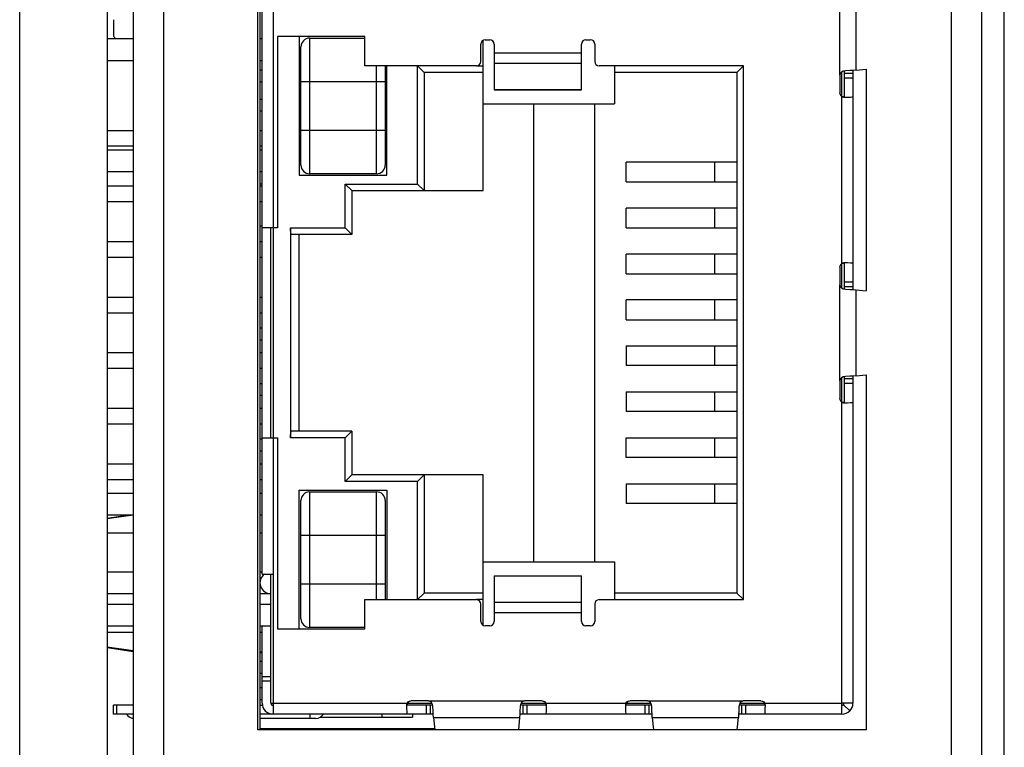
# Paper-space layout '61767N-2-A-2_1_1' of a CAD drawing. Header units: millimetres. Extents: x 0 to 594, y 1 to 420.
# Tile 92 of 222: x 123 to 134, y 232 to 241. Entities that reach past the tile are written whole.
import ezdxf

# ---------------------------------------------------------------- set-up
doc = ezdxf.new("R2010")
doc.units = ezdxf.units.MM
doc.header["$LTSCALE"] = 32.67
for name, color, linetype in [('20021212-000DXF_CONTINUOUS_LINE', 7, 'CONTINUOUS'), ('61757N-1_DXF_CONTINUOUS_LINE', 7, 'CONTINUOUS'), ('61852N-1_DXF_CONTINUOUS_LINE', 7, 'CONTINUOUS'), ('7499021125_DXF_CONTINUOUS_LINE', 7, 'CONTINUOUS'), ('CPU-BOARD_DXF_CONTINUOUS_LINE', 7, 'CONTINUOUS')]:
    doc.layers.add(name, color=color, linetype=linetype)

psp = doc.layouts.new('61767N-2-A-2_1_1')

# ---------------------------------------------------------------- linework, layer by layer
at = {"layer": '20021212-000DXF_CONTINUOUS_LINE', "color": 7, "linetype": 'Continuous'}
for p, q in [((125.8505, 240.1473), (125.8255, 240.1473)), ((125.8255, 240.0123), (125.8505, 240.0123)), ((125.8505, 239.8123), (125.8255, 239.8123)), ((125.8505, 239.6773), (125.8255, 239.6773)), ((125.8255, 238.8473), (125.8505, 238.8473)), ((125.8505, 238.3623), (125.8255, 238.3623)), ((125.8505, 237.1973), (125.8255, 237.1973)), ((125.8505, 237.0623), (125.8255, 237.0623)), ((125.8505, 236.5623), (125.8255, 236.5623)), ((125.8505, 236.4273), (125.8255, 236.4273)), ((125.8505, 235.9273), (125.8255, 235.9273)), ((125.8505, 235.7923), (125.8255, 235.7923)), ((125.8505, 233.3873), (125.8255, 233.3873)), ((125.8505, 233.2523), (125.8255, 233.2523)), ((125.8505, 233.0873), (125.8255, 233.0873)), ((125.8255, 232.9523), (125.8505, 232.9523)), ((127.568, 232.7873), (127.568, 232.7523)), ((126.5137, 232.7523), (127.568, 232.7523)), ((127.821, 232.6173), (125.8255, 232.6173))]:
    psp.add_line(p, q, dxfattribs=at)
at = {"layer": '20021212-000DXF_CONTINUOUS_LINE', "color": 9, "linetype": 'Continuous'}
psp.add_line((127.218, 232.7873), (127.218, 232.7523), dxfattribs=at)
at = {"layer": '61757N-1_DXF_CONTINUOUS_LINE', "color": 7, "linetype": 'Continuous'}
for p, q in [((134.0755, 194.0073), (134.0755, 254.2573)), ((124.3755, 254.2073), (124.3755, 194.0073)), ((125.8005, 232.6073), (125.8005, 248.6073)), ((132.7505, 240.1559), (132.7505, 237.6263)), ((132.7505, 236.6634), (132.7505, 232.6073)), ((132.7505, 232.6073), (125.8005, 232.6073))]:
    psp.add_line(p, q, dxfattribs=at)
at = {"layer": '61757N-1_DXF_CONTINUOUS_LINE', "color": 9, "linetype": 'Continuous'}
for p, q in [((124.7255, 254.2073), (124.7255, 194.0073)), ((133.7255, 194.0073), (133.7255, 254.2073))]:
    psp.add_line(p, q, dxfattribs=at)
at = {"layer": '61852N-1_DXF_CONTINUOUS_LINE', "color": 7, "linetype": 'Continuous'}
for p, q in [((123.0805, 193.3573), (123.0805, 268.6073)), ((124.0805, 254.8573), (124.0805, 193.3573)), ((134.3305, 193.3573), (134.3305, 254.8573))]:
    psp.add_line(p, q, dxfattribs=at)
at = {"layer": '7499021125_DXF_CONTINUOUS_LINE', "color": 7, "linetype": 'Continuous'}
for p, q in [((125.8505, 234.3873), (125.8505, 246.8873)), ((124.1505, 240.7233), (124.1505, 240.5514)), ((126.0255, 240.5298), (126.0255, 238.3448)), ((127.0255, 240.5298), (126.0255, 240.5298)), ((126.2755, 240.5298), (126.2755, 238.9448)), ((127.0255, 240.1948), (127.0255, 240.5298)), ((124.0805, 240.5073), (124.3755, 240.5073)), ((125.8255, 240.5073), (125.8505, 240.5073)), ((126.393, 240.5123), (127.0255, 240.5123)), ((128.3505, 240.2448), (128.3505, 240.4448)), ((128.3755, 238.7698), (128.3755, 240.4881)), ((128.4005, 240.4948), (128.4505, 240.4948)), ((128.5005, 240.4448), (128.5005, 239.9235)), ((129.5005, 239.9235), (129.5005, 240.4448)), ((129.5505, 240.4948), (129.6005, 240.4948)), ((129.6505, 240.4448), (129.6505, 240.2448)), ((126.293, 239.0623), (126.293, 240.4123)), ((124.0805, 240.2573), (124.3755, 240.2573)), ((125.8255, 240.2573), (125.8505, 240.2573)), ((128.3005, 240.1948), (127.0255, 240.1948)), ((127.258, 240.1948), (127.258, 239.0623)), ((127.2755, 238.9448), (127.2755, 240.1948)), ((127.6255, 240.1948), (127.7005, 240.1198)), ((131.3505, 240.1948), (129.7005, 240.1948)), ((129.8755, 240.1948), (129.8755, 239.7623)), ((131.3505, 240.1948), (131.2755, 240.1198)), ((131.3505, 234.0948), (131.3505, 240.1948)), ((127.7005, 240.1198), (127.7005, 238.7698)), ((128.3755, 240.1198), (127.7005, 240.1198)), ((131.2755, 240.1198), (129.8755, 240.1198)), ((131.2755, 240.1198), (131.2755, 234.1698)), ((132.4505, 240.0897), (132.4505, 239.8874)), ((132.5005, 240.1366), (132.5005, 239.8436)), ((132.6005, 240.143), (132.6005, 237.6392)), ((132.6389, 240.145), (132.7505, 240.1559)), ((128.5005, 239.9235), (129.5005, 239.9235)), ((128.3755, 239.7623), (129.8755, 239.7623)), ((128.9505, 239.7623), (128.9505, 234.5273)), ((129.6505, 234.5273), (129.6505, 239.7623)), ((124.3755, 239.4548), (124.0805, 239.4548)), ((125.8505, 239.4548), (125.8255, 239.4548)), ((124.0805, 239.2798), (124.3755, 239.2798)), ((124.0805, 239.2373), (124.3755, 239.2373)), ((125.8255, 239.2798), (125.8505, 239.2798)), ((125.8255, 239.2373), (125.8505, 239.2373)), ((130.009, 238.8698), (130.009, 239.0948)), ((131.2755, 239.0948), (130.009, 239.0948)), ((124.0805, 238.9873), (124.3755, 238.9873)), ((125.8255, 238.9873), (125.8505, 238.9873)), ((127.158, 238.9623), (126.393, 238.9623)), ((126.2755, 238.9448), (127.2755, 238.9448)), ((126.8005, 238.8448), (126.8755, 238.7698)), ((127.6255, 238.8448), (127.7005, 238.7698)), ((130.009, 238.8698), (131.2755, 238.8698)), ((124.3755, 238.8198), (124.0805, 238.8198)), ((125.8505, 238.8198), (125.8255, 238.8198)), ((126.8755, 238.7698), (126.8755, 238.2698)), ((126.8755, 238.7698), (128.3755, 238.7698)), ((124.0805, 238.6448), (124.3755, 238.6448)), ((125.8255, 238.6448), (125.8505, 238.6448)), ((130.009, 238.3448), (130.009, 238.5698)), ((131.2755, 238.5698), (130.009, 238.5698)), ((126.0255, 238.3448), (125.8505, 238.3448)), ((125.9505, 235.9448), (125.9505, 238.3448)), ((126.1755, 238.3448), (126.1755, 235.9448)), ((126.8005, 238.3448), (126.8755, 238.2698)), ((130.009, 238.3448), (131.2755, 238.3448)), ((124.3755, 238.1848), (124.0805, 238.1848)), ((125.8505, 238.1848), (125.8255, 238.1848)), ((126.8755, 238.2698), (126.1862, 238.2698)), ((126.2755, 236.0198), (126.2755, 238.2698)), ((124.0805, 238.0098), (124.3755, 238.0098)), ((125.8255, 238.0098), (125.8505, 238.0098)), ((130.009, 237.8198), (130.009, 238.0448)), ((131.2755, 238.0448), (130.009, 238.0448)), ((132.5005, 237.9386), (132.5005, 237.6456)), ((132.4505, 237.8948), (132.4505, 237.6925)), ((130.009, 237.8198), (131.2755, 237.8198)), ((132.4909, 237.6473), (132.5172, 237.6425)), ((132.6389, 237.6372), (132.7505, 237.6263)), ((124.3755, 237.5498), (124.0805, 237.5498)), ((125.8505, 237.5498), (125.8255, 237.5498)), ((130.009, 237.2948), (130.009, 237.5198)), ((131.2755, 237.5198), (130.009, 237.5198)), ((124.0805, 237.3748), (124.3755, 237.3748)), ((125.8255, 237.3748), (125.8505, 237.3748)), ((130.009, 237.2948), (131.2755, 237.2948)), ((130.009, 236.9948), (130.009, 236.7698)), ((130.009, 236.9948), (131.2755, 236.9948)), ((124.3755, 236.9148), (124.0805, 236.9148)), ((125.8505, 236.9148), (125.8255, 236.9148)), ((124.0805, 236.7398), (124.3755, 236.7398)), ((125.8255, 236.7398), (125.8505, 236.7398)), ((131.2755, 236.7698), (130.009, 236.7698)), ((132.4505, 236.5972), (132.4505, 236.3949)), ((132.5005, 236.6441), (132.5005, 236.3511)), ((132.6005, 236.6505), (132.6005, 232.9123)), ((132.6389, 236.6525), (132.7505, 236.6634)), ((130.009, 236.4698), (130.009, 236.2448)), ((130.009, 236.4698), (131.2755, 236.4698)), ((124.3755, 236.2798), (124.0805, 236.2798)), ((125.8505, 236.2798), (125.8255, 236.2798)), ((131.2755, 236.2448), (130.009, 236.2448)), ((124.0805, 236.1048), (124.3755, 236.1048)), ((125.8255, 236.1048), (125.8505, 236.1048)), ((125.8505, 235.9448), (126.0255, 235.9448)), ((126.0255, 235.9448), (126.0255, 233.7598)), ((126.8755, 236.0198), (126.1862, 236.0198)), ((126.8005, 235.9448), (126.8755, 236.0198)), ((126.8755, 236.0198), (126.8755, 235.5198)), ((130.009, 235.7198), (130.009, 235.9448)), ((130.009, 235.9448), (131.2755, 235.9448)), ((131.2755, 235.7198), (130.009, 235.7198)), ((124.3755, 235.6448), (124.0805, 235.6448)), ((125.8505, 235.6448), (125.8255, 235.6448)), ((124.0805, 235.4698), (124.3755, 235.4698)), ((125.8255, 235.4698), (125.8505, 235.4698)), ((126.8005, 235.4448), (126.8755, 235.5198)), ((128.3755, 235.5198), (126.8755, 235.5198)), ((127.6255, 235.4448), (127.7005, 235.5198)), ((127.7005, 235.5198), (127.7005, 234.1698)), ((128.3755, 233.8015), (128.3755, 235.5198)), ((130.009, 235.4198), (130.009, 235.1948)), ((130.009, 235.4198), (131.2755, 235.4198)), ((124.0805, 235.3123), (124.3755, 235.3123)), ((125.8255, 235.3123), (125.8505, 235.3123)), ((126.2755, 233.7598), (126.2755, 235.3448)), ((126.2755, 235.3448), (127.2755, 235.3448)), ((126.393, 235.3273), (127.158, 235.3273)), ((127.2755, 235.3448), (127.2755, 234.0948)), ((126.293, 233.8773), (126.293, 235.2273)), ((127.258, 235.2273), (127.258, 234.0948)), ((131.2755, 235.1948), (130.009, 235.1948)), ((124.3755, 235.0623), (124.0805, 235.0623)), ((124.3755, 235.0623), (124.0805, 235.0175)), ((124.0805, 235.0281), (124.3088, 235.0623)), ((125.8505, 235.0623), (125.8255, 235.0623)), ((128.3755, 234.5273), (129.8755, 234.5273)), ((129.8755, 234.5273), (129.8755, 234.0948)), ((124.0805, 234.4123), (124.3755, 234.4123)), ((125.8255, 234.4123), (125.8505, 234.4123)), ((125.8505, 234.3873), (125.9755, 234.3873)), ((125.9505, 232.9123), (125.9505, 234.3873)), ((125.9755, 234.3873), (125.9755, 232.7873)), ((128.5005, 234.3661), (128.5005, 233.8448)), ((128.5005, 234.3661), (129.5005, 234.3661)), ((129.5005, 233.8448), (129.5005, 234.3661)), ((124.3755, 234.1623), (124.0805, 234.1623)), ((125.9505, 234.1623), (125.8255, 234.1623)), ((127.6255, 234.0948), (127.7005, 234.1698)), ((128.3755, 234.1698), (127.7005, 234.1698)), ((131.2755, 234.1698), (129.8755, 234.1698)), ((131.3505, 234.0948), (131.2755, 234.1698)), ((124.0805, 234.0423), (124.3755, 234.0423)), ((125.8255, 234.0423), (125.9505, 234.0423)), ((127.0255, 233.7598), (127.0255, 234.0948)), ((127.0255, 234.0948), (128.3005, 234.0948)), ((128.3505, 233.8448), (128.3505, 234.0448)), ((129.6505, 234.0448), (129.6505, 233.8448)), ((129.7005, 234.0948), (131.3505, 234.0948)), ((124.3755, 233.7923), (124.0805, 233.7923)), ((125.9505, 233.7923), (125.8255, 233.7923)), ((125.8505, 232.9123), (125.8505, 233.7923)), ((127.0255, 233.7773), (126.393, 233.7773)), ((128.4505, 233.7948), (128.4005, 233.7948)), ((129.6005, 233.7948), (129.5505, 233.7948)), ((126.0255, 233.7598), (127.0255, 233.7598)), ((124.0805, 233.5572), (124.3755, 233.5124)), ((124.0805, 233.5466), (124.3755, 233.5023)), ((125.8255, 233.4972), (125.8505, 233.4972)), ((125.8505, 233.4873), (125.8255, 233.4873)), ((125.9505, 233.2123), (125.8505, 233.2123)), ((124.1505, 232.7873), (124.1505, 232.8873)), ((124.3755, 232.8873), (124.1505, 232.8873)), ((125.8255, 232.8873), (125.8554, 232.8873)), ((127.7998, 232.8873), (127.5068, 232.8873)), ((127.7529, 232.9373), (127.5506, 232.9373)), ((128.803, 232.8969), (128.7982, 232.8706)), ((129.0943, 232.8873), (128.8013, 232.8873)), ((129.0505, 232.9373), (128.8481, 232.9373)), ((130.2998, 232.8873), (130.0068, 232.8873)), ((130.2529, 232.9373), (130.0506, 232.9373)), ((131.303, 232.8969), (131.2982, 232.8706)), ((131.5943, 232.8873), (131.3013, 232.8873)), ((131.5505, 232.9373), (131.3481, 232.9373)), ((132.4755, 232.7873), (132.4755, 232.9123)), ((132.6005, 232.9123), (132.4755, 232.9123)), ((132.5639, 232.824), (132.4932, 232.8947)), ((124.3755, 232.7873), (124.1505, 232.7873)), ((127.8062, 232.7873), (125.8255, 232.7873)), ((130.3062, 232.7873), (128.7949, 232.7873)), ((132.4755, 232.7873), (131.2949, 232.7873)), ((126.4639, 232.7373), (125.8255, 232.7373)), ((127.8082, 232.7489), (127.822, 232.6073)), ((128.7929, 232.7489), (128.779, 232.6073)), ((130.3082, 232.7489), (130.322, 232.6073)), ((131.279, 232.6073), (131.2929, 232.7489))]:
    psp.add_line(p, q, dxfattribs=at)
at = {"layer": '7499021125_DXF_CONTINUOUS_LINE', "color": 9, "linetype": 'Continuous'}
for p, q in [((125.9755, 246.8873), (125.9755, 234.3873)), ((132.4505, 240.0897), (132.4505, 241.185)), ((132.6389, 240.145), (132.6389, 241.1297)), ((126.393, 240.5123), (126.393, 238.9623)), ((128.5005, 240.3448), (129.5005, 240.3448)), ((127.158, 238.9623), (127.158, 240.1948)), ((127.6255, 238.8448), (127.6255, 240.1948)), ((128.3005, 240.1948), (128.3755, 240.1948)), ((129.5005, 240.2217), (128.5005, 240.2217)), ((132.4755, 239.849), (132.4755, 240.1269)), ((132.6005, 240.1099), (132.5005, 240.1099)), ((127.258, 240.0123), (126.293, 240.0123)), ((132.5005, 240.06), (132.6005, 240.06)), ((128.5005, 239.9254), (129.5005, 239.9254)), ((132.4755, 237.9381), (132.4755, 239.844)), ((132.5005, 239.8375), (132.5005, 239.8436)), ((126.293, 239.4623), (127.258, 239.4623)), ((131.022, 238.8698), (131.022, 239.0948)), ((126.8005, 238.3448), (126.8005, 238.8448)), ((126.8005, 238.8448), (127.6255, 238.8448)), ((131.022, 238.3448), (131.022, 238.5698)), ((126.1755, 238.3448), (126.8005, 238.3448)), ((131.022, 237.8198), (131.022, 238.0448)), ((132.5005, 237.9386), (132.5005, 237.9447)), ((132.4755, 237.6553), (132.4755, 237.9331)), ((132.6005, 237.7222), (132.5005, 237.7222)), ((132.4505, 236.5972), (132.4505, 237.6925)), ((132.5005, 237.6723), (132.6005, 237.6723)), ((132.6389, 236.6525), (132.6389, 237.6372)), ((131.022, 237.2948), (131.022, 237.5198)), ((131.022, 236.7698), (131.022, 236.9948)), ((132.4755, 236.3565), (132.4755, 236.6344)), ((132.6005, 236.6174), (132.5005, 236.6174)), ((132.5005, 236.5675), (132.6005, 236.5675)), ((131.022, 236.2448), (131.022, 236.4698)), ((132.4755, 232.9123), (132.4755, 236.3515)), ((132.5005, 236.345), (132.5005, 236.3511)), ((126.8005, 235.9448), (126.1755, 235.9448)), ((126.8005, 235.4448), (126.8005, 235.9448)), ((131.022, 235.7198), (131.022, 235.9448)), ((127.6255, 235.4448), (126.8005, 235.4448)), ((127.6255, 234.0948), (127.6255, 235.4448)), ((131.022, 235.1948), (131.022, 235.4198)), ((126.393, 235.3273), (126.393, 233.7773)), ((127.158, 234.0948), (127.158, 235.3273)), ((124.3755, 234.853), (124.0805, 234.853)), ((125.8505, 234.853), (125.8255, 234.853)), ((127.258, 234.8273), (126.293, 234.8273)), ((129.5005, 234.3642), (128.5005, 234.3642)), ((126.293, 234.2773), (127.258, 234.2773)), ((128.3755, 234.0948), (128.3005, 234.0948)), ((128.5005, 234.0679), (129.5005, 234.0679)), ((129.5005, 233.9448), (128.5005, 233.9448)), ((124.0805, 233.7217), (124.3755, 233.7217)), ((125.8255, 233.7217), (125.8505, 233.7217)), ((125.9505, 233.1623), (125.8505, 233.1623)), ((124.1884, 232.8873), (124.1884, 232.7873)), ((125.9505, 232.9123), (127.5072, 232.9123)), ((127.5006, 232.8873), (127.5068, 232.8873)), ((127.5122, 232.9123), (127.79, 232.9123)), ((127.7231, 232.8873), (127.7231, 232.7873)), ((127.7529, 232.9373), (128.8481, 232.9373)), ((127.7731, 232.7873), (127.7731, 232.8873)), ((128.811, 232.9123), (129.0888, 232.9123)), ((128.828, 232.8873), (128.828, 232.7873)), ((128.8779, 232.7873), (128.8779, 232.8873)), ((129.0938, 232.9123), (130.0072, 232.9123)), ((129.0943, 232.8873), (129.1004, 232.8873)), ((130.0006, 232.8873), (130.0068, 232.8873)), ((130.0122, 232.9123), (130.29, 232.9123)), ((130.2231, 232.8873), (130.2231, 232.7873)), ((130.2529, 232.9373), (131.3481, 232.9373)), ((130.2731, 232.7873), (130.2731, 232.8873)), ((131.311, 232.9123), (131.5888, 232.9123)), ((131.328, 232.8873), (131.328, 232.7873)), ((131.3779, 232.7873), (131.3779, 232.8873)), ((131.5938, 232.9123), (132.4755, 232.9123)), ((131.5943, 232.8873), (131.6004, 232.8873)), ((126.4005, 232.7373), (126.4005, 232.7873)), ((127.8082, 232.7489), (128.7929, 232.7489)), ((130.3082, 232.7489), (131.2929, 232.7489))]:
    psp.add_line(p, q, dxfattribs=at)
at = {"layer": '7499021125_DXF_CONTINUOUS_LINE', "color": 7, "linetype": 'Continuous'}
for points in [[(132.5172, 240.1397), (132.491, 240.1348), (132.4695, 240.1238), (132.4554, 240.1078), (132.4505, 240.0897)], [(132.6389, 240.145), (132.6059, 240.1432), (132.5646, 240.1414), (132.5172, 240.1397)], [(132.4755, 239.844), (132.4623, 239.8551), (132.4535, 239.8705), (132.4505, 239.8874)], [(132.4535, 239.8752), (132.4622, 239.8602), (132.4755, 239.849)], [(132.4755, 239.849), (132.4845, 239.8451), (132.4929, 239.8433), (132.4985, 239.8431), (132.5005, 239.8436)], [(132.4755, 239.844), (132.4835, 239.8404), (132.4919, 239.8381), (132.5005, 239.8375)], [(132.5005, 239.8375), (132.5402, 239.8382), (132.5724, 239.8396), (132.5933, 239.8415), (132.6005, 239.8436)], [(126.1862, 238.2698), (126.1822, 238.2754), (126.1786, 238.292), (126.1763, 238.3168), (126.1755, 238.3448)], [(132.4505, 237.8948), (132.4535, 237.9117), (132.4624, 237.9271), (132.4755, 237.9381)], [(132.5005, 237.9447), (132.4919, 237.944), (132.4835, 237.9418), (132.4755, 237.9381)], [(132.5005, 237.9386), (132.4985, 237.939), (132.4929, 237.9389), (132.4846, 237.9371), (132.4755, 237.9331)], [(132.6005, 237.9386), (132.5932, 237.9407), (132.5723, 237.9425), (132.5401, 237.9439), (132.5005, 237.9447)], [(132.4535, 237.9069), (132.4622, 237.922), (132.4755, 237.9331)], [(132.4505, 237.6925), (132.4553, 237.6745), (132.4695, 237.6585), (132.4909, 237.6473)], [(132.5172, 237.6425), (132.5646, 237.6407), (132.6059, 237.639), (132.6389, 237.6372)], [(132.5172, 236.6472), (132.491, 236.6423), (132.4695, 236.6313), (132.4554, 236.6153), (132.4505, 236.5972)], [(132.6389, 236.6525), (132.6059, 236.6507), (132.5646, 236.6489), (132.5172, 236.6472)], [(132.4755, 236.3515), (132.4623, 236.3626), (132.4535, 236.378), (132.4505, 236.3949)], [(132.4535, 236.3827), (132.4622, 236.3677), (132.4755, 236.3565)], [(132.4755, 236.3565), (132.4845, 236.3526), (132.4929, 236.3508), (132.4985, 236.3506), (132.5005, 236.3511)], [(132.4755, 236.3515), (132.4835, 236.3479), (132.4919, 236.3456), (132.5005, 236.345)], [(132.5005, 236.345), (132.5402, 236.3457), (132.5724, 236.3471), (132.5933, 236.349), (132.6005, 236.3511)], [(126.1755, 235.9448), (126.1763, 235.9734), (126.1786, 235.9978), (126.1821, 236.0141), (126.1862, 236.0198)], [(127.5072, 232.9123), (127.5035, 232.9044), (127.5013, 232.8959), (127.5006, 232.8873)], [(127.5006, 232.8873), (127.5014, 232.8477), (127.5028, 232.8155), (127.5047, 232.7946), (127.5068, 232.7873)], [(127.5122, 232.9123), (127.5082, 232.9031), (127.5065, 232.895), (127.5063, 232.8894), (127.5068, 232.8873)], [(127.5072, 232.9123), (127.5183, 232.9255), (127.5337, 232.9344), (127.5506, 232.9373)], [(127.5384, 232.9343), (127.5234, 232.9256), (127.5122, 232.9123)], [(127.8028, 232.8706), (127.798, 232.8969), (127.7869, 232.9183), (127.7709, 232.9325), (127.7529, 232.9373)], [(128.8481, 232.9373), (128.8301, 232.9325), (128.8141, 232.9184), (128.803, 232.8969)], [(129.0505, 232.9373), (129.0674, 232.9344), (129.0828, 232.9255), (129.0938, 232.9123)], [(129.0626, 232.9343), (129.0777, 232.9256), (129.0888, 232.9123)], [(129.0943, 232.8873), (129.0947, 232.8894), (129.0946, 232.8949), (129.0929, 232.903), (129.0888, 232.9123)], [(129.1004, 232.8873), (129.0997, 232.8959), (129.0975, 232.9044), (129.0938, 232.9123)], [(129.0943, 232.7873), (129.0964, 232.7946), (129.0982, 232.8156), (129.0996, 232.8477), (129.1004, 232.8873)], [(130.0072, 232.9123), (130.0035, 232.9044), (130.0013, 232.8959), (130.0006, 232.8873)], [(130.0006, 232.8873), (130.0014, 232.8477), (130.0028, 232.8155), (130.0047, 232.7946), (130.0068, 232.7873)], [(130.0122, 232.9123), (130.0082, 232.9031), (130.0065, 232.895), (130.0063, 232.8894), (130.0068, 232.8873)], [(130.0072, 232.9123), (130.0183, 232.9255), (130.0337, 232.9344), (130.0506, 232.9373)], [(130.0384, 232.9343), (130.0234, 232.9256), (130.0122, 232.9123)], [(130.3028, 232.8706), (130.298, 232.8969), (130.2869, 232.9183), (130.2709, 232.9325), (130.2529, 232.9373)], [(131.3481, 232.9373), (131.3301, 232.9325), (131.3141, 232.9184), (131.303, 232.8969)], [(131.5505, 232.9373), (131.5674, 232.9344), (131.5828, 232.9255), (131.5938, 232.9123)], [(131.5626, 232.9343), (131.5777, 232.9256), (131.5888, 232.9123)], [(131.5943, 232.8873), (131.5947, 232.8894), (131.5946, 232.8949), (131.5929, 232.903), (131.5888, 232.9123)], [(131.6004, 232.8873), (131.5997, 232.8959), (131.5975, 232.9044), (131.5938, 232.9123)], [(131.5943, 232.7873), (131.5964, 232.7946), (131.5982, 232.8156), (131.5996, 232.8477), (131.6004, 232.8873)], [(127.8082, 232.7489), (127.8064, 232.782), (127.8046, 232.8233), (127.8028, 232.8706)], [(128.7982, 232.8706), (128.7964, 232.8233), (128.7946, 232.782), (128.7929, 232.7489)], [(130.3082, 232.7489), (130.3064, 232.782), (130.3046, 232.8233), (130.3028, 232.8706)], [(131.2982, 232.8706), (131.2964, 232.8233), (131.2946, 232.782), (131.2929, 232.7489)]]:
    psp.add_lwpolyline(points, dxfattribs=at)
for centre, radius, start, end in [((124.2005, 240.5514), 0.05, 180, 244.22982), ((126.393, 240.4123), 0.1, 90, 180), ((128.4005, 240.4448), 0.05, 90, 180), ((128.4505, 240.4448), 0.05, 0, 90), ((129.5505, 240.4448), 0.05, 90, 180), ((129.6005, 240.4448), 0.05, 0, 90), ((128.3005, 240.2448), 0.05, 270, 360), ((129.7005, 240.2448), 0.05, 180, 270), ((126.393, 239.0623), 0.1, 180, 270), ((127.158, 239.0623), 0.1, 270, 360), ((126.393, 235.2273), 0.1, 90, 180), ((127.158, 235.2273), 0.1, 0, 90), ((125.9505, 234.2873), 0.125, 125.34623, 270), ((128.3005, 234.0448), 0.05, 0, 90), ((129.7005, 234.0448), 0.05, 90, 180), ((126.393, 233.8773), 0.1, 180, 270), ((128.4005, 233.8448), 0.05, 180, 270), ((128.4505, 233.8448), 0.05, 270, 360), ((129.5505, 233.8448), 0.05, 180, 270), ((129.6005, 233.8448), 0.05, 270, 360), ((125.9755, 232.9123), 0.125, 180, 270), ((125.9755, 232.9123), 0.025, 180, 270), ((132.4755, 232.9123), 0.125, 270, 360), ((132.4755, 232.9123), 0.025, 270, 360), ((124.3871, 232.8373), 0.1, 210, 263.21529), ((126.4639, 232.8373), 0.1, 270, 330)]:
    psp.add_arc(centre, radius, start, end, dxfattribs=at)
at = {"layer": 'CPU-BOARD_DXF_CONTINUOUS_LINE', "color": 7, "linetype": 'Continuous'}
psp.add_line((125.8255, 248.6073), (125.8255, 232.6073), dxfattribs=at)

doc.saveas('drawing.dxf')
